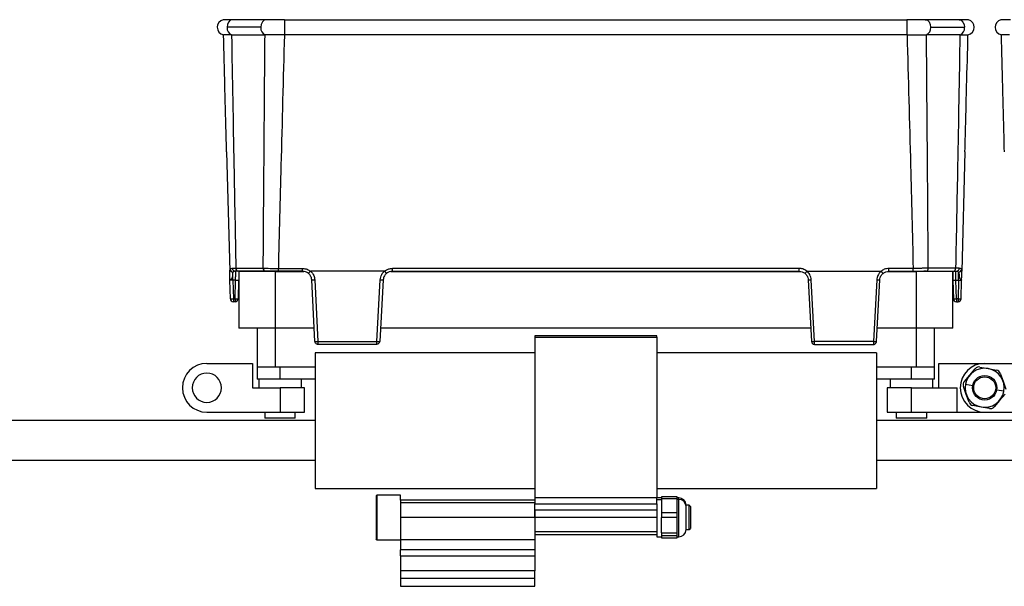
# Model space of a CAD drawing. Header units: millimetres. Extents: x -724 to 2929, y 427 to 799.
# Tile 8 of 48: x -307 to -146, y 587 to 680. Entities that reach past the tile are written whole.
import ezdxf

# ---------------------------------------------------------------- set-up
doc = ezdxf.new("R2010")
doc.units = ezdxf.units.MM

# ---------------------------------------------------------------- blocks, each defined once
blk = doc.blocks.new('Drawing View2')
at = {"color": 7, "linetype": 'Continuous', "lineweight": 25}
for p, q in [((-130.5, 0), (-136.05, 0)), ((-127.5, 0), (-127.5, -2.49)), ((-127.5, 0), (-25.49, 0)), ((-25.49, 0), (-25.49, -2.49)), ((-16.94, 0), (-22.48, 0)), ((-131.39, -1.25), (-136.93, -1.25)), ((-21.6, -1.25), (-16.06, -1.25)), ((-136.19, -2.48), (-130.7, -2.48)), ((-130.66, -2.48), (-130.7, -2.48)), ((-25.49, -2.49), (-127.5, -2.49)), ((-22.33, -2.48), (-22.29, -2.48)), ((-16.8, -2.48), (-22.29, -2.48)), ((-137.01, -21.65), (-136.49, -41.18)), ((-15.98, -21.65), (-16.49, -41.18)), ((-136.49, -41.35), (-136.49, -41.18)), ((-136.48, -41.64), (-136.49, -41.35)), ((-136.07, -40.71), (-135.48, -40.71)), ((-135.96, -42.65), (-135.96, -41.34)), ((-135.48, -40.71), (-131, -40.71)), ((-135.48, -41.23), (-135.48, -41.18)), ((-130.65, -41.18), (-135.14, -41.18)), ((-134.99, -41.22), (-134.99, -50.52)), ((-128.99, -41.22), (-134.99, -41.22)), ((-130.65, -41.18), (-130.29, -41.18)), ((-128.99, -50.52), (-128.99, -41.22)), ((-128.99, -41.22), (-124.32, -41.22)), ((-128.52, -40.72), (-124.55, -40.72)), ((-128.52, -41.18), (-128.52, -40.72)), ((-124.55, -41.18), (-128.52, -41.18)), ((-124.55, -41.18), (-124.55, -40.72)), ((-111.12, -41.18), (-123.25, -41.18)), ((-110.06, -41.22), (-42.93, -41.22)), ((-43.16, -40.72), (-109.83, -40.72)), ((-109.83, -41.18), (-109.83, -40.72)), ((-109.83, -41.18), (-43.16, -41.18)), ((-43.16, -41.18), (-43.16, -40.72)), ((-41.86, -41.18), (-29.73, -41.18)), ((-28.67, -41.22), (-23.99, -41.22)), ((-24.47, -40.72), (-28.44, -40.72)), ((-28.44, -41.18), (-28.44, -40.72)), ((-28.44, -41.18), (-24.47, -41.18)), ((-24.47, -41.18), (-24.47, -40.72)), ((-23.99, -41.22), (-23.99, -50.52)), ((-17.99, -41.22), (-23.99, -41.22)), ((-22.34, -41.18), (-22.7, -41.18)), ((-22.34, -41.18), (-17.85, -41.18)), ((-17.51, -40.71), (-21.99, -40.71)), ((-17.99, -50.52), (-17.99, -41.22)), ((-16.92, -40.71), (-17.51, -40.71)), ((-17.5, -41.23), (-17.51, -41.18)), ((-17.03, -42.65), (-17.03, -41.34)), ((-16.5, -41.35), (-16.49, -41.18)), ((-16.5, -41.64), (-16.5, -41.35)), ((-136.38, -45.7), (-136.46, -42.65)), ((-135.53, -42.65), (-135.96, -42.65)), ((-135.96, -42.65), (-135.88, -45.7)), ((-135.61, -45.7), (-135.53, -42.65)), ((-135.03, -42.65), (-135.11, -45.7)), ((-122.52, -52.71), (-123.05, -42.61)), ((-122.56, -42.59), (-122.03, -52.7)), ((-112.35, -52.7), (-111.82, -42.59)), ((-111.33, -42.61), (-111.86, -52.71)), ((-41.66, -42.61), (-41.13, -52.71)), ((-40.64, -52.7), (-41.17, -42.59)), ((-30.43, -42.59), (-30.96, -52.7)), ((-30.47, -52.71), (-29.94, -42.61)), ((-17.96, -42.65), (-17.88, -45.7)), ((-17.46, -42.65), (-17.03, -42.65)), ((-17.38, -45.7), (-17.46, -42.65)), ((-17.03, -42.65), (-17.11, -45.7)), ((-16.61, -45.7), (-16.53, -42.65)), ((-135.88, -45.7), (-135.61, -45.7)), ((-135.88, -45.7), (-135.88, -46.18)), ((-135.61, -46.18), (-135.88, -46.18)), ((-135.61, -45.7), (-135.61, -46.18)), ((-17.11, -45.7), (-17.38, -45.7)), ((-17.38, -45.7), (-17.38, -46.18)), ((-17.38, -46.18), (-17.11, -46.18)), ((-17.11, -45.7), (-17.11, -46.18)), ((-128.99, -50.52), (-134.99, -50.52)), ((-131.99, -50.52), (-131.99, -56.88)), ((-122.63, -50.52), (-128.99, -50.52)), ((-128.99, -56.88), (-128.99, -50.52)), ((-41.24, -50.52), (-111.74, -50.52)), ((-23.99, -50.52), (-30.35, -50.52)), ((-17.99, -50.52), (-23.99, -50.52)), ((-23.99, -50.52), (-23.99, -56.88)), ((-20.99, -56.88), (-20.99, -50.52)), ((-122.03, -52.7), (-112.35, -52.7)), ((-112.35, -53.18), (-122.02, -53.18)), ((-66.49, -51.78), (-86.49, -51.78)), ((-86.49, -51.78), (-86.49, -51.98)), ((-86.49, -51.98), (-66.49, -51.98)), ((-86.49, -51.98), (-86.49, -78.28)), ((-66.49, -51.98), (-66.49, -51.78)), ((-66.49, -51.98), (-66.49, -78.28)), ((-30.96, -52.7), (-40.64, -52.7)), ((-40.64, -53.18), (-30.97, -53.18)), ((-122.49, -54.58), (-122.49, -76.78)), ((-86.49, -54.58), (-122.49, -54.58)), ((-30.49, -54.58), (-66.49, -54.58)), ((-30.49, -54.58), (-30.49, -76.78)), ((-140.24, -56.28), (-132.74, -56.28)), ((-132.74, -56.28), (-132.74, -60.28)), ((-20.24, -56.28), (-12.74, -56.28)), ((-20.24, -60.28), (-20.24, -56.28)), ((-12.74, -56.28), (-5.24, -56.28)), ((-131.99, -56.88), (-131.99, -58.88)), ((-128.99, -56.88), (-131.99, -56.88)), ((-122.49, -56.88), (-128.99, -56.88)), ((-128.24, -58.88), (-128.24, -56.88)), ((-23.99, -56.88), (-30.49, -56.88)), ((-24.74, -58.88), (-24.74, -56.88)), ((-20.99, -56.88), (-23.99, -56.88)), ((-20.99, -58.88), (-20.99, -56.88)), ((-15.18, -58.21), (-14.28, -57.15)), ((-13.53, -56.89), (-12.16, -57.14)), ((-12.16, -57.14), (-10.8, -57.39)), ((-10.19, -57.91), (-9.73, -59.21)), ((-128.24, -58.88), (-131.99, -58.88)), ((-131.74, -58.88), (-131.74, -60.28)), ((-122.49, -58.88), (-128.24, -58.88)), ((-124.74, -60.28), (-124.74, -58.88)), ((-24.74, -58.88), (-30.49, -58.88)), ((-28.24, -58.88), (-28.24, -60.28)), ((-20.99, -58.88), (-24.74, -58.88)), ((-21.24, -60.28), (-21.24, -58.88)), ((-16.08, -59.26), (-15.18, -58.21)), ((-15.89, -59.71), (-14.71, -59.92)), ((-9.73, -59.21), (-9.26, -60.52)), ((-132.74, -60.28), (-128.24, -60.28)), ((-128.24, -60.28), (-128.24, -64.28)), ((-124.24, -60.28), (-128.24, -60.28)), ((-124.24, -64.28), (-124.24, -60.28)), ((-28.74, -60.28), (-28.74, -64.28)), ((-24.74, -60.28), (-28.74, -60.28)), ((-24.74, -64.28), (-24.74, -60.28)), ((-24.74, -60.28), (-17.24, -60.28)), ((-17.24, -64.28), (-17.24, -60.28)), ((-15.76, -61.36), (-16.22, -60.05)), ((-9.6, -60.86), (-10.78, -60.65)), ((-9.41, -61.31), (-10.31, -62.36)), ((-15.29, -62.66), (-15.76, -61.36)), ((-10.31, -62.36), (-11.21, -63.41)), ((-140.24, -64.28), (-128.24, -64.28)), ((-130.74, -64.28), (-130.74, -65.28)), ((-128.24, -64.28), (-124.24, -64.28)), ((-125.74, -65.28), (-125.74, -64.28)), ((-28.74, -64.28), (-24.74, -64.28)), ((-27.24, -64.28), (-27.24, -65.28)), ((-24.74, -64.28), (-17.24, -64.28)), ((-22.24, -65.28), (-22.24, -64.28)), ((-17.24, -64.28), (-12.74, -64.28)), ((-13.32, -63.43), (-14.69, -63.18)), ((-11.96, -63.68), (-13.32, -63.43)), ((-12.74, -64.28), (-0.74, -64.28)), ((-122.49, -65.63), (-335.44, -65.63)), ((-125.74, -65.28), (-130.74, -65.28)), ((5.01, -65.63), (-30.49, -65.63)), ((-22.24, -65.28), (-27.24, -65.28)), ((-335.44, -72.13), (-122.49, -72.13)), ((-30.49, -72.13), (5.01, -72.13)), ((-122.49, -76.78), (-86.49, -76.78)), ((-66.49, -76.78), (-30.49, -76.78)), ((-112.36, -77.84), (-112.49, -77.97)), ((-112.49, -77.97), (-112.49, -85.03)), ((-108.49, -77.84), (-112.36, -77.84)), ((-112.36, -77.84), (-112.36, -85.16)), ((-108.49, -78.68), (-108.49, -77.84)), ((-86.49, -78.68), (-108.49, -78.68)), ((-108.49, -78.68), (-108.49, -79.12)), ((-66.49, -78.28), (-86.49, -78.28)), ((-86.49, -78.28), (-86.49, -79.28)), ((-66.49, -79.28), (-66.49, -78.28)), ((-65.69, -78.3), (-66.49, -78.3)), ((-66.49, -78.57), (-65.69, -78.57)), ((-63.13, -78.16), (-65.69, -78.16)), ((-65.69, -78.16), (-65.69, -78.48)), ((-63.13, -78.48), (-65.69, -78.48)), ((-65.69, -78.48), (-65.69, -80.71)), ((-63.13, -78.48), (-63.13, -78.16)), ((-62.89, -78.3), (-63.13, -78.3)), ((-63.13, -79.59), (-63.13, -78.48)), ((-62.89, -78.57), (-63.13, -78.57)), ((-62.89, -78.56), (-62.89, -78.3)), ((-62.89, -78.57), (-62.89, -78.56)), ((-62.89, -84.7), (-62.89, -78.57)), ((-86.49, -79.12), (-108.49, -79.12)), ((-108.49, -79.12), (-108.49, -81.5)), ((-86.49, -79.28), (-66.49, -79.28)), ((-86.49, -80.28), (-86.49, -79.28)), ((-86.49, -80.28), (-66.49, -80.28)), ((-86.49, -81.5), (-86.49, -80.28)), ((-86.49, -80.28), (-86.49, -81.5)), ((-66.49, -79.28), (-66.49, -80.28)), ((-66.49, -80.28), (-66.49, -81.5)), ((-63.13, -80.71), (-63.13, -79.59)), ((-61.19, -79.5), (-61.69, -79.5)), ((-61.69, -79.66), (-61.69, -79.5)), ((-61.69, -83.5), (-61.69, -79.67)), ((-60.99, -79.7), (-61.19, -79.5)), ((-61.19, -83.5), (-61.19, -79.5)), ((-60.99, -79.7), (-60.99, -83.3)), ((-86.49, -81.5), (-108.49, -81.5)), ((-108.49, -81.5), (-108.49, -85.13)), ((-66.49, -81.5), (-86.49, -81.5)), ((-86.49, -81.5), (-86.49, -83.86)), ((-86.49, -81.5), (-86.49, -85.13)), ((-66.49, -81.5), (-66.49, -83.86)), ((-65.69, -80.71), (-63.13, -80.71)), ((-65.69, -80.71), (-65.69, -81.5)), ((-63.13, -81.5), (-65.69, -81.5)), ((-65.69, -84.04), (-65.69, -81.5)), ((-63.13, -81.5), (-63.13, -80.71)), ((-63.13, -82.77), (-63.13, -81.5)), ((-66.49, -83.86), (-86.49, -83.86)), ((-66.49, -83.86), (-66.49, -84.3)), ((-63.13, -84.04), (-63.13, -82.77)), ((-61.69, -83.5), (-61.19, -83.5)), ((-61.19, -83.5), (-60.99, -83.3)), ((-60.99, -83.3), (-60.99, -83.3)), ((-112.36, -85.16), (-112.49, -85.03)), ((-112.49, -85.03), (-112.49, -85.04)), ((-112.49, -85.04), (-112.36, -85.17)), ((-112.36, -85.16), (-108.49, -85.16)), ((-112.36, -85.16), (-112.36, -85.17)), ((-112.36, -85.17), (-108.49, -85.17)), ((-108.49, -85.13), (-86.49, -85.13)), ((-108.49, -85.13), (-108.49, -86.84)), ((-86.49, -84.3), (-66.49, -84.3)), ((-86.49, -85.13), (-86.49, -86.84)), ((-66.49, -84.3), (-66.49, -84.7)), ((-66.49, -84.7), (-65.69, -84.7)), ((-65.69, -84.04), (-63.13, -84.04)), ((-65.69, -84.04), (-65.69, -84.52)), ((-63.13, -84.52), (-65.69, -84.52)), ((-65.69, -84.52), (-65.69, -84.84)), ((-65.69, -84.84), (-63.13, -84.84)), ((-65.69, -84.84), (-65.69, -84.85)), ((-65.69, -84.85), (-63.13, -84.85)), ((-63.13, -84.52), (-63.13, -84.04)), ((-63.13, -84.68), (-63.13, -84.52)), ((-63.13, -84.84), (-63.13, -84.68)), ((-63.13, -84.7), (-62.89, -84.7)), ((-63.13, -84.85), (-63.13, -84.84)), ((-86.49, -86.84), (-108.49, -86.84)), ((-108.49, -87.78), (-108.49, -86.84)), ((-86.49, -86.84), (-86.49, -87.78)), ((-108.49, -87.78), (-86.49, -87.78)), ((-108.49, -87.78), (-108.49, -90.28)), ((-86.49, -87.78), (-86.49, -90.28)), ((-86.49, -90.28), (-108.49, -90.28)), ((-108.49, -90.28), (-108.49, -91.53)), ((-86.49, -91.53), (-86.49, -90.28)), ((-86.49, -91.53), (-108.49, -91.53)), ((-108.49, -91.53), (-108.49, -92.78)), ((-86.49, -92.78), (-86.49, -91.53)), ((-108.49, -92.78), (-86.49, -92.78))]:
    blk.add_line(p, q, dxfattribs=at)
at = {"color": 7, "linetype": 'Continuous', "lineweight": 25, "flags": 128}
for points in [[(-136.05, 0), (-136.07, 0), (-136.4, -0.1), (-136.68, -0.38), (-136.86, -0.78), (-136.93, -1.25)], [(-130.5, 0), (-130.5, 0), (-130.84, -0.1), (-131.13, -0.37), (-131.32, -0.77), (-131.39, -1.25)], [(-22.48, 0), (-22.48, 0), (-22.14, -0.1), (-21.86, -0.37), (-21.67, -0.77), (-21.6, -1.25)], [(-16.94, 0), (-16.92, 0), (-16.59, -0.1), (-16.31, -0.38), (-16.12, -0.78), (-16.06, -1.25)]]:
    blk.add_lwpolyline(points, dxfattribs=at)
at = {"color": 7, "linetype": 'Continuous', "lineweight": 25}
for radius in [2, 1.8]:
    blk.add_circle((-12.74, -60.28), radius, dxfattribs=at)
for centre, radius, start, end in [((-137.29, -1.25), 1.25, 103.4111, 180), ((-137.29, -1.25), 1.25, 180, 259.9438), ((-135.73, -1.37), 1.21, 174.2808, 247.0332), ((-130.19, -1.37), 1.21, 174.2772, 247.0522), ((-22.8, -1.37), 1.21, 292.9478, 5.7228), ((-17.26, -1.37), 1.21, 292.9668, 5.7192), ((-15.7, -1.25), 1.25, 280.0562, 0), ((-15.7, -1.25), 1.25, 0, 75.1141), ((-9.79, -1.25), 1.25, 103.4111, 180), ((-9.79, -1.25), 1.25, 180, 259.9438), ((-135.93, -40.83), 0.512, 189.6733, 267.3209), ((-135.61, -40.73), 0.46, 177.902, 266.0718), ((-135.05, -40.76), 0.433, 173.0761, 258.8731), ((-130.57, -40.76), 0.433, 173.0761, 258.8731), ((-22.42, -40.76), 0.433, 281.1269, 6.9239), ((-17.94, -40.76), 0.433, 281.1269, 6.9239), ((-17.38, -40.73), 0.46, 273.9282, 2.098), ((-17.05, -40.83), 0.512, 272.6791, 350.3267), ((-135.28, -37.87), 4.78, 267.0055, 272.9945), ((-122.93, -37.92), 4.69, 268.5083, 274.4927), ((-111.45, -37.92), 4.69, 265.5073, 271.4917), ((-41.54, -37.92), 4.69, 268.5083, 274.4927), ((-30.06, -37.92), 4.69, 265.5073, 271.4917), ((-17.71, -37.87), 4.78, 267.0055, 272.9945), ((-136.13, -40.92), 4.78, 267.0055, 272.9945), ((-135.88, -45.68), 0.5, 181.5, 270), ((-135.36, -40.92), 4.78, 267.0055, 272.9945), ((-135.61, -45.68), 0.5, 270, 358.5), ((-17.63, -40.92), 4.78, 267.0055, 272.9945), ((-17.38, -45.68), 0.5, 181.5, 270), ((-16.86, -40.92), 4.78, 267.0055, 272.9945), ((-17.11, -45.68), 0.5, 270, 358.5), ((-122.4, -48.02), 4.69, 268.5083, 274.4927), ((-122.27, -50.37), 2.36, 264.0433, 275.9567), ((-111.98, -48.02), 4.69, 265.5073, 271.4917), ((-112.3, -52.64), 0.445, 263.4923, 350.4061), ((-41.01, -48.02), 4.69, 268.5083, 274.4927), ((-40.64, -52.69), 0.49, 183, 270), ((-30.59, -48.02), 4.69, 265.5073, 271.4917), ((-30.71, -50.37), 2.36, 264.0433, 275.9567), ((-140.24, -60.28), 4, 90, 270), ((-12.74, -60.28), 4, 90, 270), ((-140.24, -60.28), 2.4, 0, 180), ((-12.74, -60.28), 3.2, 349.5715, 169.2807), ((-13.67, -57.67), 0.8, 79.5715, 139.5715), ((-10.95, -58.18), 0.8, 19.5715, 79.5715), ((-15.47, -59.78), 0.8, 139.5715, 199.5715), ((-12.74, -60.28), 3.2, 169.5715, 349.2807), ((-12.74, -60.28), 3.2, 169.2807, 169.5715), ((-140.24, -60.28), 2.4, 180, 0), ((-12.74, -60.28), 3.2, 349.2807, 349.5715), ((-14.54, -62.39), 0.8, 199.5715, 259.5715), ((-11.82, -62.9), 0.8, 259.5715, 319.5715), ((-62.89, -79.5), 1.2, 0, 90), ((-62.85, -79.72), 1.15, 2.5604, 92.3498), ((-62.89, -83.5), 1.2, 270, 0)]:
    blk.add_arc(centre, radius, start, end, dxfattribs=at)
for points, knots in [([(-127.5, 0), (-127.78, 0), (-128.34, 0), (-129.14, 0), (-129.88, 0), (-130.3, 0), (-130.51, 0)], [0, 0, 0, 0, 0.251352, 0.5003567, 0.7505536, 1, 1, 1, 1]), ([(-22.48, 0), (-22.69, 0), (-23.1, 0), (-23.85, 0), (-24.65, 0), (-25.21, 0), (-25.49, 0)], [0, 0, 0, 0, 0.249446, 0.499643, 0.748648, 1, 1, 1, 1]), ([(-136.04, 0), (-136.24, 0), (-136.66, 0), (-137.12, -0.01), (-137.46, -0.02), (-137.54, -0.03), (-137.58, -0.03)], [0, 0, 0, 0, 0.244853, 0.491764, 0.744142, 1, 1, 1, 1]), ([(-15.38, -0.04), (-15.42, -0.04), (-15.51, -0.02), (-15.85, -0.01), (-16.32, 0), (-16.74, 0), (-16.95, 0)], [0, 0, 0, 0, 0.2564413, 0.5090264, 0.7557506, 1, 1, 1, 1]), ([(-8.54, 0), (-8.74, 0), (-9.16, 0), (-9.62, -0.01), (-9.96, -0.02), (-10.04, -0.03), (-10.08, -0.03)], [0, 0, 0, 0, 0.244853, 0.491764, 0.744142, 1, 1, 1, 1]), ([(-136.2, -2.48), (-136.57, -2.48), (-137.32, -2.48), (-137.45, -2.48), (-137.51, -2.48)], [0, 0, 0, 0, 0.500454, 1, 1, 1, 1]), ([(-137.01, -21.65), (-137.1, -18.07), (-137.27, -11.68), (-137.43, -5.29), (-137.51, -2.48)], [0, 0, 0, 0, 0.560019, 1, 1, 1, 1]), ([(-136.19, -2.48), (-136.19, -2.48), (-136.2, -2.48), (-136.2, -2.48), (-136.2, -2.48)], [0, 0, 0, 0, 0.56, 1, 1, 1, 1]), ([(-136.19, -2.48), (-136.06, -9.62), (-135.84, -22.36), (-135.59, -35.1), (-135.48, -40.71)], [0, 0, 0, 0, 0.560004, 1, 1, 1, 1]), ([(-131, -40.71), (-130.94, -33.57), (-130.85, -20.83), (-130.75, -8.09), (-130.7, -2.48)], [0, 0, 0, 0, 0.5600014, 1, 1, 1, 1]), ([(-127.52, -2.49), (-128.05, -2.49), (-128.88, -2.49), (-129.93, -2.48), (-130.41, -2.48), (-130.66, -2.48)], [0, 0, 0, 0, 0.455145, 0.719094, 1, 1, 1, 1]), ([(-127.52, -2.49), (-127.72, -9.62), (-128.06, -22.37), (-128.38, -35.11), (-128.52, -40.72)], [0, 0, 0, 0, 0.560004, 1, 1, 1, 1]), ([(-127.52, -2.49), (-127.52, -2.49), (-127.51, -2.49), (-127.5, -2.49), (-127.5, -2.49)], [0, 0, 0, 0, 0.559994, 1, 1, 1, 1]), ([(-25.47, -2.49), (-25.47, -2.49), (-25.48, -2.49), (-25.48, -2.49), (-25.49, -2.49)], [0, 0, 0, 0, 0.559994, 1, 1, 1, 1]), ([(-25.47, -2.49), (-25, -2.49), (-24.21, -2.48), (-23.14, -2.48), (-22.61, -2.48), (-22.33, -2.48)], [0, 0, 0, 0, 0.404901, 0.678921, 1, 1, 1, 1]), ([(-25.47, -2.49), (-25.27, -9.62), (-24.92, -22.37), (-24.61, -35.11), (-24.47, -40.72)], [0, 0, 0, 0, 0.560004, 1, 1, 1, 1]), ([(-21.99, -40.71), (-22.04, -33.57), (-22.14, -20.83), (-22.24, -8.09), (-22.29, -2.48)], [0, 0, 0, 0, 0.5600014, 1, 1, 1, 1]), ([(-16.8, -2.48), (-16.92, -9.62), (-17.15, -22.36), (-17.4, -35.1), (-17.51, -40.71)], [0, 0, 0, 0, 0.560004, 1, 1, 1, 1]), ([(-16.8, -2.48), (-16.79, -2.48), (-16.79, -2.48), (-16.79, -2.48), (-16.79, -2.48)], [0, 0, 0, 0, 0.56, 1, 1, 1, 1]), ([(-16.79, -2.48), (-16.57, -2.48), (-16.17, -2.48), (-15.64, -2.48), (-15.54, -2.48), (-15.48, -2.48)], [0, 0, 0, 0, 0.2860724, 0.5160768, 1, 1, 1, 1]), ([(-15.98, -21.65), (-15.89, -18.07), (-15.72, -11.68), (-15.55, -5.29), (-15.48, -2.48)], [0, 0, 0, 0, 0.560019, 1, 1, 1, 1]), ([(-8.7, -2.48), (-9.07, -2.48), (-9.82, -2.48), (-9.95, -2.48), (-10.01, -2.48)], [0, 0, 0, 0, 0.500454, 1, 1, 1, 1]), ([(-9.51, -21.65), (-9.6, -18.07), (-9.77, -11.68), (-9.93, -5.29), (-10.01, -2.48)], [0, 0, 0, 0, 0.560019, 1, 1, 1, 1]), ([(-136.49, -41.35), (-136.49, -41.26), (-136.49, -41.09), (-136.46, -40.97), (-136.44, -40.92)], [0, 0, 0, 0, 0.493609, 1, 1, 1, 1]), ([(-136.46, -42.65), (-136.46, -42.37), (-136.47, -42.01), (-136.48, -41.71), (-136.48, -41.64)], [0, 0, 0, 0, 0.741632, 1, 1, 1, 1]), ([(-136.44, -40.92), (-136.4, -40.85), (-136.32, -40.73), (-136.15, -40.72), (-136.07, -40.71)], [0, 0, 0, 0, 0.498303, 1, 1, 1, 1]), ([(-135.96, -41.34), (-135.98, -41.41), (-136.04, -41.55), (-136.03, -41.87), (-136.06, -42.15), (-136.13, -42.35), (-136.18, -42.41), (-136.2, -42.44)], [0, 0, 0, 0, 0.277538, 0.553015, 0.833899, 0.910241, 1, 1, 1, 1]), ([(-135.64, -41.18), (-135.71, -41.19), (-135.85, -41.2), (-135.92, -41.29), (-135.96, -41.34)], [0, 0, 0, 0, 0.5073736, 1, 1, 1, 1]), ([(-135.14, -41.18), (-135.24, -41.18), (-135.43, -41.18), (-135.58, -41.18), (-135.64, -41.18)], [0, 0, 0, 0, 0.5597072, 1, 1, 1, 1]), ([(-135.53, -42.65), (-135.53, -42.53), (-135.52, -42.31), (-135.51, -41.94), (-135.49, -41.57), (-135.48, -41.29), (-135.48, -41.25), (-135.48, -41.23)], [0, 0, 0, 0, 0.173106, 0.325249, 0.565721, 0.854963, 1, 1, 1, 1]), ([(-134.99, -41.18), (-134.99, -41.21), (-135, -41.35), (-135.01, -41.82), (-135.02, -42.34), (-135.03, -42.65)], [0, 0, 0, 0, 0.07313, 0.440036, 1, 1, 1, 1]), ([(-131, -40.71), (-130.82, -40.71), (-130.48, -40.71), (-129.87, -40.72), (-129.21, -40.72), (-128.75, -40.72), (-128.52, -40.72)], [0, 0, 0, 0, 0.250771, 0.499923, 0.749565, 1, 1, 1, 1]), ([(-128.52, -41.18), (-128.97, -41.18), (-129.77, -41.18), (-130.38, -41.18), (-130.65, -41.18)], [0, 0, 0, 0, 0.558912, 1, 1, 1, 1]), ([(-124.55, -40.72), (-124.28, -40.75), (-123.81, -40.8), (-123.43, -41.07), (-123.26, -41.19)], [0, 0, 0, 0, 0.559922, 1, 1, 1, 1]), ([(-123.58, -41.54), (-123.73, -41.44), (-124.02, -41.23), (-124.37, -41.2), (-124.55, -41.18)], [0, 0, 0, 0, 0.510825, 1, 1, 1, 1]), ([(-123.58, -41.54), (-123.57, -41.54), (-123.57, -41.54), (-123.55, -41.51), (-123.51, -41.47), (-123.45, -41.41), (-123.37, -41.31), (-123.3, -41.23), (-123.26, -41.19)], [0, 0, 0, 0, 0.139541, 0.281229, 0.42135, 0.556376, 0.799485, 1, 1, 1, 1]), ([(-123.05, -42.61), (-123.06, -42.48), (-123.09, -42.25), (-123.26, -41.87), (-123.45, -41.67), (-123.58, -41.54)], [0, 0, 0, 0, 0.302331, 0.570083, 1, 1, 1, 1]), ([(-123.26, -41.19), (-123.26, -41.19), (-123.26, -41.19), (-123.26, -41.18), (-123.25, -41.18), (-123.25, -41.18)], [0, 0, 0, 0, 0.279345, 0.5593131, 1, 1, 1, 1]), ([(-123.25, -41.18), (-123.04, -41.41), (-122.67, -41.82), (-122.59, -42.36), (-122.56, -42.59)], [0, 0, 0, 0, 0.559975, 1, 1, 1, 1]), ([(-111.82, -42.59), (-111.77, -42.29), (-111.67, -41.75), (-111.29, -41.36), (-111.12, -41.18)], [0, 0, 0, 0, 0.560027, 1, 1, 1, 1]), ([(-110.8, -41.54), (-110.92, -41.67), (-111.12, -41.87), (-111.28, -42.25), (-111.31, -42.48), (-111.33, -42.61)], [0, 0, 0, 0, 0.429917, 0.697669, 1, 1, 1, 1]), ([(-111.12, -41.18), (-111.12, -41.18), (-111.12, -41.18), (-111.12, -41.19), (-111.11, -41.19), (-111.11, -41.19)], [0, 0, 0, 0, 0.559257, 0.77874, 1, 1, 1, 1]), ([(-111.11, -41.19), (-110.89, -41.04), (-110.5, -40.77), (-110.04, -40.74), (-109.83, -40.72)], [0, 0, 0, 0, 0.560071, 1, 1, 1, 1]), ([(-110.8, -41.54), (-110.8, -41.54), (-110.81, -41.54), (-110.83, -41.51), (-110.87, -41.47), (-110.93, -41.41), (-111.01, -41.31), (-111.08, -41.23), (-111.11, -41.19)], [0, 0, 0, 0, 0.139837, 0.281809, 0.422153, 0.557296, 0.800225, 1, 1, 1, 1]), ([(-109.83, -41.18), (-110, -41.2), (-110.36, -41.23), (-110.65, -41.44), (-110.8, -41.54)], [0, 0, 0, 0, 0.489175, 1, 1, 1, 1]), ([(-41.87, -41.19), (-42.09, -41.04), (-42.48, -40.77), (-42.95, -40.74), (-43.16, -40.72)], [0, 0, 0, 0, 0.560071, 1, 1, 1, 1]), ([(-43.16, -41.18), (-42.98, -41.2), (-42.63, -41.23), (-42.34, -41.44), (-42.19, -41.54)], [0, 0, 0, 0, 0.489175, 1, 1, 1, 1]), ([(-42.19, -41.54), (-42.18, -41.54), (-42.18, -41.54), (-42.16, -41.51), (-42.12, -41.47), (-42.06, -41.41), (-41.98, -41.31), (-41.91, -41.23), (-41.87, -41.19)], [0, 0, 0, 0, 0.1395414, 0.2812288, 0.4213499, 0.5563761, 0.7994855, 1, 1, 1, 1]), ([(-42.19, -41.54), (-42.06, -41.67), (-41.87, -41.87), (-41.7, -42.25), (-41.67, -42.48), (-41.66, -42.61)], [0, 0, 0, 0, 0.429917, 0.697669, 1, 1, 1, 1]), ([(-41.86, -41.18), (-41.87, -41.18), (-41.87, -41.18), (-41.87, -41.19), (-41.87, -41.19), (-41.87, -41.19)], [0, 0, 0, 0, 0.5592574, 0.7787404, 1, 1, 1, 1]), ([(-41.17, -42.59), (-41.22, -42.29), (-41.32, -41.75), (-41.7, -41.36), (-41.86, -41.18)], [0, 0, 0, 0, 0.560027, 1, 1, 1, 1]), ([(-29.73, -41.18), (-29.94, -41.41), (-30.31, -41.82), (-30.39, -42.36), (-30.43, -42.59)], [0, 0, 0, 0, 0.5599746, 1, 1, 1, 1]), ([(-29.94, -42.61), (-29.92, -42.48), (-29.89, -42.25), (-29.73, -41.87), (-29.53, -41.67), (-29.41, -41.54)], [0, 0, 0, 0, 0.302331, 0.570083, 1, 1, 1, 1]), ([(-29.72, -41.19), (-29.72, -41.19), (-29.73, -41.19), (-29.73, -41.18), (-29.73, -41.18), (-29.73, -41.18)], [0, 0, 0, 0, 0.279345, 0.5593131, 1, 1, 1, 1]), ([(-28.44, -40.72), (-28.7, -40.75), (-29.17, -40.8), (-29.56, -41.07), (-29.72, -41.19)], [0, 0, 0, 0, 0.559922, 1, 1, 1, 1]), ([(-29.41, -41.54), (-29.41, -41.54), (-29.42, -41.54), (-29.44, -41.51), (-29.48, -41.47), (-29.54, -41.41), (-29.62, -41.31), (-29.69, -41.23), (-29.72, -41.19)], [0, 0, 0, 0, 0.1398372, 0.2818093, 0.4221533, 0.5572961, 0.800225, 1, 1, 1, 1]), ([(-29.41, -41.54), (-29.26, -41.44), (-28.97, -41.23), (-28.61, -41.2), (-28.44, -41.18)], [0, 0, 0, 0, 0.510825, 1, 1, 1, 1]), ([(-21.99, -40.71), (-22.16, -40.71), (-22.51, -40.71), (-23.12, -40.72), (-23.78, -40.72), (-24.24, -40.72), (-24.47, -40.72)], [0, 0, 0, 0, 0.250771, 0.499923, 0.749565, 1, 1, 1, 1]), ([(-24.47, -41.18), (-24.02, -41.18), (-23.22, -41.18), (-22.61, -41.18), (-22.34, -41.18)], [0, 0, 0, 0, 0.558912, 1, 1, 1, 1]), ([(-17.99, -41.18), (-17.99, -41.21), (-17.99, -41.35), (-17.98, -41.82), (-17.96, -42.34), (-17.96, -42.65)], [0, 0, 0, 0, 0.07313, 0.440036, 1, 1, 1, 1]), ([(-17.85, -41.18), (-17.74, -41.18), (-17.55, -41.18), (-17.41, -41.18), (-17.35, -41.18)], [0, 0, 0, 0, 0.559707, 1, 1, 1, 1]), ([(-17.46, -42.65), (-17.46, -42.53), (-17.47, -42.31), (-17.48, -41.95), (-17.49, -41.56), (-17.5, -41.38), (-17.5, -41.29)], [0, 0, 0, 0, 0.202483, 0.380438, 0.661683, 1, 1, 1, 1]), ([(-17.35, -41.18), (-17.27, -41.19), (-17.13, -41.2), (-17.06, -41.29), (-17.03, -41.34)], [0, 0, 0, 0, 0.507374, 1, 1, 1, 1]), ([(-17.03, -41.34), (-17, -41.41), (-16.95, -41.55), (-16.95, -41.87), (-16.93, -42.15), (-16.86, -42.35), (-16.81, -42.41), (-16.78, -42.44)], [0, 0, 0, 0, 0.277538, 0.5530145, 0.8338986, 0.9102413, 1, 1, 1, 1]), ([(-16.55, -40.92), (-16.59, -40.85), (-16.67, -40.73), (-16.83, -40.72), (-16.92, -40.71)], [0, 0, 0, 0, 0.498303, 1, 1, 1, 1]), ([(-16.5, -41.35), (-16.5, -41.26), (-16.5, -41.09), (-16.53, -40.97), (-16.55, -40.92)], [0, 0, 0, 0, 0.493609, 1, 1, 1, 1]), ([(-16.53, -42.65), (-16.52, -42.37), (-16.51, -42.01), (-16.51, -41.71), (-16.5, -41.64)], [0, 0, 0, 0, 0.741632, 1, 1, 1, 1]), ([(-136.2, -42.44), (-136.25, -42.48), (-136.33, -42.55), (-136.43, -42.6), (-136.45, -42.63), (-136.46, -42.65)], [0, 0, 0, 0, 0.3474085, 0.6309408, 1, 1, 1, 1]), ([(-135.96, -42.65), (-135.99, -42.64), (-136.06, -42.64), (-136.18, -42.63), (-136.32, -42.63), (-136.41, -42.63), (-136.45, -42.64), (-136.45, -42.64), (-136.46, -42.65)], [0, 0, 0, 0, 0.1307052, 0.2577402, 0.4999998, 0.742232, 0.869274, 1, 1, 1, 1]), ([(-17.03, -42.65), (-17, -42.64), (-16.93, -42.64), (-16.8, -42.63), (-16.67, -42.63), (-16.58, -42.63), (-16.54, -42.64), (-16.53, -42.64), (-16.53, -42.65)], [0, 0, 0, 0, 0.130726, 0.257768, 0.5, 0.74226, 0.869295, 1, 1, 1, 1]), ([(-16.78, -42.44), (-16.74, -42.48), (-16.66, -42.55), (-16.55, -42.6), (-16.54, -42.63), (-16.53, -42.65)], [0, 0, 0, 0, 0.347408, 0.630941, 1, 1, 1, 1]), ([(-122.52, -52.71), (-122.52, -52.71), (-122.52, -52.71), (-122.52, -52.71), (-122.52, -52.71)], [0, 0, 0, 0, 0.56, 1, 1, 1, 1]), ([(-122.02, -53.18), (-122.06, -53.18), (-122.13, -53.18), (-122.25, -53.13), (-122.38, -53.05), (-122.49, -52.9), (-122.51, -52.77), (-122.52, -52.71)], [0, 0, 0, 0, 0.1553647, 0.2907494, 0.5007962, 0.757657, 1, 1, 1, 1]), ([(-122.03, -52.7), (-122.03, -52.7), (-122.03, -52.7), (-122.03, -52.71), (-122.03, -52.71)], [0, 0, 0, 0, 0.56, 1, 1, 1, 1]), ([(-122.03, -52.71), (-122.03, -52.76), (-122.03, -52.87), (-122.03, -52.99), (-122.02, -53.08), (-122.02, -53.14), (-122.02, -53.18), (-122.02, -53.18), (-122.02, -53.18)], [0, 0, 0, 0, 0.19781, 0.429961, 0.559488, 0.697674, 0.844514, 1, 1, 1, 1]), ([(-111.86, -52.71), (-111.86, -52.71), (-111.86, -52.71), (-111.86, -52.72), (-111.86, -52.72), (-111.86, -52.72), (-111.86, -52.72)], [0, 0, 0, 0, 0.270759, 0.562561, 0.789542, 1, 1, 1, 1]), ([(-41.13, -52.71), (-41.13, -52.71), (-41.13, -52.71), (-41.13, -52.72), (-41.13, -52.72), (-41.13, -52.72), (-41.13, -52.72)], [0, 0, 0, 0, 0.270759, 0.562561, 0.789542, 1, 1, 1, 1]), ([(-30.96, -52.71), (-30.96, -52.76), (-30.96, -52.87), (-30.96, -52.99), (-30.96, -53.08), (-30.96, -53.14), (-30.97, -53.18), (-30.97, -53.18), (-30.97, -53.18)], [0, 0, 0, 0, 0.19781, 0.429961, 0.559488, 0.697674, 0.844514, 1, 1, 1, 1]), ([(-30.97, -53.18), (-30.93, -53.18), (-30.86, -53.18), (-30.74, -53.13), (-30.61, -53.05), (-30.5, -52.9), (-30.48, -52.77), (-30.47, -52.71)], [0, 0, 0, 0, 0.15539, 0.290783, 0.500796, 0.757678, 1, 1, 1, 1]), ([(-30.96, -52.7), (-30.96, -52.7), (-30.96, -52.7), (-30.96, -52.71), (-30.96, -52.71)], [0, 0, 0, 0, 0.56, 1, 1, 1, 1]), ([(-30.47, -52.71), (-30.47, -52.71), (-30.47, -52.71), (-30.47, -52.71), (-30.47, -52.71)], [0, 0, 0, 0, 0.56, 1, 1, 1, 1])]:
    blk.add_open_spline(points, degree=3, knots=knots, dxfattribs=at)
for points in [[(-112.35, -53.18), (-112.35, -53.18), (-112.35, -53.16), (-112.35, -53.05), (-112.35, -52.89), (-112.35, -52.76), (-112.35, -52.7)], [(-40.64, -53.18), (-40.64, -53.18), (-40.64, -53.16), (-40.64, -53.05), (-40.64, -52.89), (-40.64, -52.76), (-40.64, -52.7)]]:
    blk.add_open_spline(points, degree=3, dxfattribs=at)

msp = doc.modelspace()

# ---------------------------------------------------------------- block references
at = {"color": 7, "linetype": 'Continuous', "lineweight": 25}
msp.add_blockref('Drawing View2', (-136.48, 680.07), dxfattribs=at)

doc.saveas('drawing.dxf')
